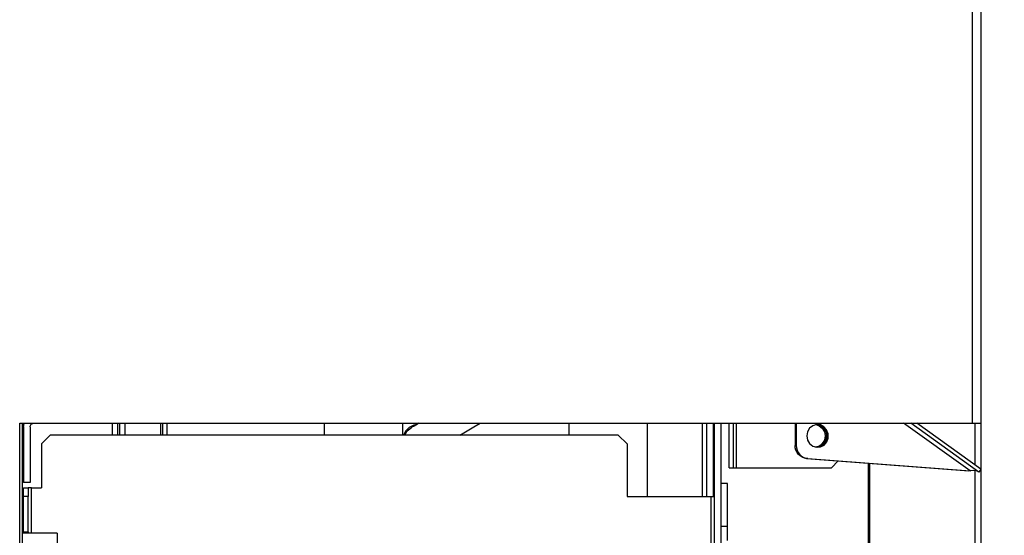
# Model space of a CAD drawing. Header units: millimetres. Extents: x 0 to 39025, y -31299 to 8400.
# Tile 193 of 206: x 17216 to 17441, y 1964 to 2082. Entities that reach past the tile are written whole.
import ezdxf

# ---------------------------------------------------------------- set-up
doc = ezdxf.new("R2010")
doc.units = ezdxf.units.MM
doc.header["$PDSIZE"] = -1
doc.layers.add('DIMENZIJE', color=4, linetype='Continuous')
doc.styles.add('SLDTEXTSTYLE6', font='txt')
doc.dimstyles.new('SLDDIMSTYLE0', dxfattribs={"dimtxt": 3, "dimasz": 3.414889, "dimexe": 0, "dimexo": 0.0625, "dimgap": 0.75, "dimtad": 1, "dimdec": 0, "dimlfac": 20, "dimrnd": 1e-09, "dimzin": 12, "dimdsep": 46, "dimtxsty": 'SLDTEXTSTYLE6', "dimsah": 1, "dimcen": 0.09, "dimadec": 0, "dimazin": 3, "dimtfac": 1, "dimtdec": 0, "dimtofl": 0, "dimtmove": 0, "dimatfit": 3, "dimfxl": 1, "dimfrac": 2, "dimtolj": 1, "dimtzin": 12, "dimarcsym": 0})

# ---------------------------------------------------------------- blocks, each defined once
blk = doc.blocks.new('Adapt 2 S (levo_prerez)')
at = {"lineweight": 25}
for points in [[(713, 206.83), (713, 206.83), (713, 889.79), (713, 889.79)], [(715, 206.83), (715, 206.83), (715, 890.17), (715, 890.17)], [(495, 206.83), (495, 206.83), (713, 206.83), (713, 206.83)], [(495, 16.61), (495, 16.61), (495, 206.83), (495, 206.83)], [(495.6, 206.83), (495.6, 206.83), (495.6, 17.86), (495.6, 17.86)], [(495.9, 206.02), (495.9, 206.02), (495.9, 193.25), (495.9, 193.25)], [(497.4, 206.02), (497.4, 206.02), (497.4, 193.25), (497.4, 193.25)], [(516.17, 206.83), (516.17, 206.83), (516.17, 204.11), (516.17, 204.11)], [(517.4, 206.83), (517.4, 206.83), (517.4, 204.11), (517.4, 204.11)], [(517.82, 206.83), (517.82, 206.83), (517.82, 204.11), (517.82, 204.11)], [(519.05, 206.83), (519.05, 206.83), (519.05, 204.11), (519.05, 204.11)], [(527.2, 206.83), (527.2, 206.83), (527.2, 204.11), (527.2, 204.11)], [(527.65, 206.83), (527.65, 206.83), (527.65, 204.11), (527.65, 204.11)], [(528.65, 206.83), (528.65, 206.83), (528.65, 204.11), (528.65, 204.11)], [(564.62, 206.83), (564.62, 206.83), (564.62, 204.11), (564.62, 204.11)], [(582.63, 204.11), (582.63, 204.11), (582.63, 206.83), (582.63, 206.83)], [(620.63, 206.83), (620.63, 206.83), (620.63, 204.11), (620.63, 204.11)], [(638.63, 190.04), (638.63, 190.04), (638.63, 206.83), (638.63, 206.83)], [(651.15, 206.83), (651.15, 206.83), (651.15, 190.04), (651.15, 190.04)], [(652.15, 206.83), (652.15, 206.83), (652.15, 190.04), (652.15, 190.04)], [(653.65, 206.83), (653.65, 206.83), (653.65, 190.04), (653.65, 190.04)], [(653.95, 178.98), (653.95, 178.98), (653.95, 206.83), (653.95, 206.83)], [(655.45, 178.98), (655.45, 178.98), (655.45, 206.83), (655.45, 206.83)], [(657.32, 196.63), (657.32, 196.63), (657.32, 206.83), (657.32, 206.83)], [(658.32, 196.63), (658.32, 196.63), (658.32, 206.83), (658.32, 206.83)], [(659.01, 196.63), (659.01, 196.63), (659.01, 206.83), (659.01, 206.83)], [(672.38, 206.83), (672.38, 206.83), (672.39, 201.77), (672.39, 201.77)], [(672.64, 206.83), (672.64, 206.83), (672.65, 201.78), (672.65, 201.78)], [(712.41, 195.94), (712.41, 195.94), (697.23, 206.83), (697.23, 206.83)], [(714.46, 195.65), (714.46, 195.65), (698.87, 206.83), (698.87, 206.83)], [(714.92, 196.31), (714.92, 196.31), (700.25, 206.83), (700.25, 206.83)], [(713.62, 197.24), (713.62, 197.24), (713.62, 206.83), (713.62, 206.83)], [(715, 16.61), (715, 16.61), (715, 206.83), (715, 206.83)], [(501.95, 204.11), (501.95, 204.11), (499.95, 202.1), (499.95, 202.1)], [(631.95, 204.11), (631.95, 204.11), (501.95, 204.11), (501.95, 204.11)], [(633.95, 202.1), (633.95, 202.1), (631.95, 204.11), (631.95, 204.11)], [(499.95, 202.1), (499.95, 202.1), (499.95, 192.05), (499.95, 192.05)], [(633.95, 202.1), (633.95, 202.1), (633.95, 190.04), (633.95, 190.04)], [(672.39, 201.77), (672.39, 201.77), (672.65, 201.78), (672.65, 201.78)], [(675.29, 198.77), (675.29, 198.77), (675.04, 198.77), (675.04, 198.77)], [(675.04, 198.77), (675.04, 198.77), (712.17, 195.93), (712.17, 195.93)], [(675.29, 198.77), (675.29, 198.77), (712.41, 195.94), (712.41, 195.94)], [(657.32, 196.63), (657.32, 196.63), (658.32, 196.63), (658.32, 196.63)], [(659.01, 196.63), (659.01, 196.63), (680.73, 196.63), (680.73, 196.63)], [(680.73, 196.63), (680.73, 196.63), (682.24, 198.22), (682.24, 198.22)], [(689.18, 167.52), (689.18, 167.52), (689.18, 197.69), (689.18, 197.69)], [(689.49, 167.3), (689.49, 167.3), (689.49, 197.67), (689.49, 197.67)], [(714.92, 196.31), (714.92, 196.31), (714.46, 195.65), (714.46, 195.65)], [(712.41, 195.94), (712.41, 195.94), (712.17, 195.93), (712.17, 195.93)], [(713.62, 150), (713.62, 150), (713.62, 195.95), (713.62, 195.95)], [(497.4, 193.25), (497.4, 193.25), (495.9, 193.25), (495.9, 193.25)], [(495.9, 192.05), (495.9, 192.05), (496.9, 192.05), (496.9, 192.05)], [(495.9, 190.04), (495.9, 190.04), (495.9, 192.05), (495.9, 192.05)], [(496.9, 192.05), (496.9, 192.05), (496.9, 190.04), (496.9, 190.04)], [(497.7, 192.05), (497.7, 192.05), (499.95, 192.05), (499.95, 192.05)], [(497.7, 181.7), (497.7, 181.7), (497.7, 192.05), (497.7, 192.05)], [(653.95, 191.58), (653.95, 191.58), (653.65, 191.58), (653.65, 191.58)], [(653.65, 191.57), (653.65, 191.57), (653.95, 191.57), (653.95, 191.57)], [(656.95, 193.06), (656.95, 193.06), (655.45, 193.06), (655.45, 193.06)], [(496.9, 190.04), (496.9, 190.04), (495.9, 190.04), (495.9, 190.04)], [(495.9, 182), (495.9, 182), (495.9, 190.04), (495.9, 190.04)], [(496.9, 182), (496.9, 182), (496.9, 190.04), (496.9, 190.04)], [(633.95, 190.04), (633.95, 190.04), (653.15, 190.04), (653.15, 190.04)], [(653.15, 190.04), (653.15, 190.04), (653.15, 118.07), (653.15, 118.07)], [(655.45, 183.25), (655.45, 183.25), (656.95, 183.25), (656.95, 183.25)], [(503.6, 181.7), (503.6, 181.7), (495.6, 181.7), (495.6, 181.7)], [(495.9, 182), (495.9, 182), (496.9, 182), (496.9, 182)], [(495.9, 181.7), (495.9, 181.7), (495.9, 182), (495.9, 182)], [(496.9, 182), (496.9, 182), (496.9, 181.7), (496.9, 181.7)]]:
    blk.add_open_spline(points, degree=3, dxfattribs=at)
for points, knots in [([(495.9, 206.02), (495.9, 206.02), (495.9, 206.12), (495.9, 206.12), (495.9, 206.12), (495.91, 206.23), (495.91, 206.23), (495.91, 206.23), (495.92, 206.33), (495.92, 206.33), (495.92, 206.33), (495.94, 206.43), (495.94, 206.43), (495.94, 206.43), (495.96, 206.53), (495.96, 206.53), (495.96, 206.53), (495.98, 206.63), (495.98, 206.63), (495.98, 206.63), (496.01, 206.73), (496.01, 206.73), (496.01, 206.73), (496.04, 206.83), (496.04, 206.83)], [0, 0, 0, 0, 1, 1, 1, 2, 2, 2, 3, 3, 3, 4, 4, 4, 5, 5, 5, 6, 6, 6, 7, 7, 7, 8, 8, 8, 8]), ([(497.4, 206.02), (497.4, 206.02), (497.41, 206.18), (497.41, 206.18), (497.41, 206.18), (497.46, 206.33), (497.46, 206.33), (497.46, 206.33), (497.54, 206.47), (497.54, 206.47), (497.54, 206.47), (497.64, 206.59), (497.64, 206.59), (497.64, 206.59), (497.76, 206.69), (497.76, 206.69), (497.76, 206.69), (497.9, 206.76), (497.9, 206.76), (497.9, 206.76), (498.04, 206.81), (498.04, 206.81), (498.04, 206.81), (498.2, 206.83), (498.2, 206.83)], [0, 0, 0, 0, 1, 1, 1, 2, 2, 2, 3, 3, 3, 4, 4, 4, 5, 5, 5, 6, 6, 6, 7, 7, 7, 8, 8, 8, 8]), ([(585.86, 206.54), (585.86, 206.54), (585.15, 206.39), (585.15, 206.39), (585.15, 206.39), (584.09, 205.84), (584.09, 205.84), (584.09, 205.84), (583.25, 205), (583.25, 205), (583.25, 205), (582.77, 204.11), (582.77, 204.11)], [0, 0, 0, 0, 1, 1, 1, 2, 2, 2, 3, 3, 3, 4, 4, 4, 4]), ([(583.1, 204.11), (583.1, 204.11), (583.68, 205.07), (583.68, 205.07), (583.68, 205.07), (584.57, 205.8), (584.57, 205.8)], [0, 0, 0, 0, 1, 1, 1, 2, 2, 2, 2]), ([(586.34, 206.83), (586.34, 206.83), (586.02, 206.64), (586.02, 206.64), (586.02, 206.64), (585.23, 206.18), (585.23, 206.18), (585.23, 206.18), (584.74, 205.9), (584.74, 205.9), (584.74, 205.9), (584.57, 205.8), (584.57, 205.8)], [0, 0, 0, 0, 1, 1, 1, 2, 2, 2, 3, 3, 3, 4, 4, 4, 4]), ([(595.66, 204.11), (595.66, 204.11), (597.02, 204.9), (597.02, 204.9), (597.02, 204.9), (598.9, 205.99), (598.9, 205.99), (598.9, 205.99), (600.34, 206.83), (600.34, 206.83)], [0, 0, 0, 0, 1, 1, 1, 2, 2, 2, 3, 3, 3, 3]), ([(675.05, 203.93), (675.05, 203.93), (675.21, 204.88), (675.21, 204.88), (675.21, 204.88), (675.69, 205.69), (675.69, 205.69), (675.69, 205.69), (676.42, 206.27), (676.42, 206.27), (676.42, 206.27), (677.28, 206.53), (677.28, 206.53), (677.28, 206.53), (678.19, 206.45), (678.19, 206.45), (678.19, 206.45), (679, 206.02), (679, 206.02), (679, 206.02), (679.61, 205.31), (679.61, 205.31), (679.61, 205.31), (679.94, 204.41), (679.94, 204.41), (679.94, 204.41), (679.94, 203.45), (679.94, 203.45), (679.94, 203.45), (679.62, 202.56), (679.62, 202.56), (679.62, 202.56), (679.01, 201.85), (679.01, 201.85), (679.01, 201.85), (678.19, 201.42), (678.19, 201.42), (678.19, 201.42), (677.29, 201.33), (677.29, 201.33), (677.29, 201.33), (676.42, 201.59), (676.42, 201.59), (676.42, 201.59), (675.7, 202.17), (675.7, 202.17), (675.7, 202.17), (675.22, 202.99), (675.22, 202.99), (675.22, 202.99), (675.05, 203.93), (675.05, 203.93)], [0, 0, 0, 0, 1, 1, 1, 2, 2, 2, 3, 3, 3, 4, 4, 4, 5, 5, 5, 6, 6, 6, 7, 7, 7, 8, 8, 8, 9, 9, 9, 10, 10, 10, 11, 11, 11, 12, 12, 12, 13, 13, 13, 14, 14, 14, 15, 15, 15, 16, 16, 16, 17, 17, 17, 17]), ([(677.15, 206.52), (677.15, 206.52), (677.89, 206.27), (677.89, 206.27), (677.89, 206.27), (678.61, 205.69), (678.61, 205.69), (678.61, 205.69), (679.09, 204.88), (679.09, 204.88), (679.09, 204.88), (679.26, 203.93), (679.26, 203.93)], [0, 0, 0, 0, 1, 1, 1, 2, 2, 2, 3, 3, 3, 4, 4, 4, 4]), ([(677.3, 206.54), (677.3, 206.54), (677.32, 206.53), (677.32, 206.53), (677.32, 206.53), (678.19, 206.27), (678.19, 206.27), (678.19, 206.27), (678.92, 205.69), (678.92, 205.69), (678.92, 205.69), (679.39, 204.88), (679.39, 204.88), (679.39, 204.88), (679.56, 203.93), (679.56, 203.93)], [0, 0, 0, 0, 1, 1, 1, 2, 2, 2, 3, 3, 3, 4, 4, 4, 5, 5, 5, 5]), ([(677.35, 206.54), (677.35, 206.54), (677.93, 206.44), (677.93, 206.44), (677.93, 206.44), (678.75, 206.01), (678.75, 206.01), (678.75, 206.01), (679.36, 205.31), (679.36, 205.31), (679.36, 205.31), (679.69, 204.41), (679.69, 204.41), (679.69, 204.41), (679.69, 203.45), (679.69, 203.45), (679.69, 203.45), (679.36, 202.56), (679.36, 202.56), (679.36, 202.56), (678.75, 201.84), (678.75, 201.84), (678.75, 201.84), (677.94, 201.42), (677.94, 201.42), (677.94, 201.42), (677.43, 201.32), (677.43, 201.32)], [0, 0, 0, 0, 1, 1, 1, 2, 2, 2, 3, 3, 3, 4, 4, 4, 5, 5, 5, 6, 6, 6, 7, 7, 7, 8, 8, 8, 9, 9, 9, 9]), ([(713, 206.83), (713, 206.83), (713.69, 206.83), (713.69, 206.83), (713.69, 206.83), (714.3, 206.83), (714.3, 206.83), (714.3, 206.83), (714.74, 206.83), (714.74, 206.83), (714.74, 206.83), (714.98, 206.83), (714.98, 206.83), (714.98, 206.83), (715, 206.83), (715, 206.83)], [0, 0, 0, 0, 1, 1, 1, 2, 2, 2, 3, 3, 3, 4, 4, 4, 5, 5, 5, 5]), ([(679.26, 203.93), (679.26, 203.93), (679.09, 202.99), (679.09, 202.99), (679.09, 202.99), (678.61, 202.17), (678.61, 202.17), (678.61, 202.17), (677.89, 201.59), (677.89, 201.59), (677.89, 201.59), (677.15, 201.35), (677.15, 201.35)], [0, 0, 0, 0, 1, 1, 1, 2, 2, 2, 3, 3, 3, 4, 4, 4, 4]), ([(679.56, 203.93), (679.56, 203.93), (679.39, 202.99), (679.39, 202.99), (679.39, 202.99), (678.92, 202.17), (678.92, 202.17), (678.92, 202.17), (678.19, 201.59), (678.19, 201.59), (678.19, 201.59), (677.32, 201.33), (677.32, 201.33), (677.32, 201.33), (677.3, 201.33), (677.3, 201.33)], [0, 0, 0, 0, 1, 1, 1, 2, 2, 2, 3, 3, 3, 4, 4, 4, 5, 5, 5, 5]), ([(675.04, 198.77), (675.04, 198.77), (674.52, 198.86), (674.52, 198.86), (674.52, 198.86), (674.01, 199.06), (674.01, 199.06), (674.01, 199.06), (673.56, 199.35), (673.56, 199.35), (673.56, 199.35), (673.16, 199.72), (673.16, 199.72), (673.16, 199.72), (672.83, 200.17), (672.83, 200.17), (672.83, 200.17), (672.59, 200.67), (672.59, 200.67), (672.59, 200.67), (672.44, 201.22), (672.44, 201.22), (672.44, 201.22), (672.39, 201.77), (672.39, 201.77)], [0, 0, 0, 0, 1, 1, 1, 2, 2, 2, 3, 3, 3, 4, 4, 4, 5, 5, 5, 6, 6, 6, 7, 7, 7, 8, 8, 8, 8]), ([(672.65, 201.78), (672.65, 201.78), (672.7, 201.22), (672.7, 201.22), (672.7, 201.22), (672.84, 200.68), (672.84, 200.68), (672.84, 200.68), (673.09, 200.17), (673.09, 200.17), (673.09, 200.17), (673.41, 199.73), (673.41, 199.73), (673.41, 199.73), (673.81, 199.35), (673.81, 199.35), (673.81, 199.35), (674.27, 199.06), (674.27, 199.06), (674.27, 199.06), (674.77, 198.86), (674.77, 198.86), (674.77, 198.86), (675.29, 198.77), (675.29, 198.77)], [0, 0, 0, 0, 1, 1, 1, 2, 2, 2, 3, 3, 3, 4, 4, 4, 5, 5, 5, 6, 6, 6, 7, 7, 7, 8, 8, 8, 8]), ([(653.65, 196.57), (653.65, 196.57), (653.9, 196.57), (653.9, 196.57), (653.9, 196.57), (653.95, 196.57), (653.95, 196.57)], [0, 0, 0, 0, 1, 1, 1, 2, 2, 2, 2]), ([(658.32, 196.63), (658.32, 196.63), (658.33, 196.63), (658.33, 196.63), (658.33, 196.63), (658.37, 196.63), (658.37, 196.63), (658.37, 196.63), (658.43, 196.63), (658.43, 196.63), (658.43, 196.63), (658.51, 196.63), (658.51, 196.63), (658.51, 196.63), (658.61, 196.63), (658.61, 196.63), (658.61, 196.63), (658.73, 196.63), (658.73, 196.63), (658.73, 196.63), (658.87, 196.63), (658.87, 196.63), (658.87, 196.63), (659.01, 196.63), (659.01, 196.63)], [0, 0, 0, 0, 1, 1, 1, 2, 2, 2, 3, 3, 3, 4, 4, 4, 5, 5, 5, 6, 6, 6, 7, 7, 7, 8, 8, 8, 8]), ([(714.45, 195.65), (714.45, 195.65), (713.91, 195.91), (713.91, 195.91), (713.91, 195.91), (713.28, 195.99), (713.28, 195.99), (713.28, 195.99), (712.63, 195.96), (712.63, 195.96), (712.63, 195.96), (712.41, 195.94), (712.41, 195.94)], [0, 0, 0, 0, 1, 1, 1, 2, 2, 2, 3, 3, 3, 4, 4, 4, 4]), ([(497.7, 192.05), (497.7, 192.05), (497.55, 192.05), (497.55, 192.05), (497.55, 192.05), (497.39, 192.05), (497.39, 192.05), (497.39, 192.05), (497.26, 192.05), (497.26, 192.05), (497.26, 192.05), (497.13, 192.05), (497.13, 192.05), (497.13, 192.05), (497.03, 192.05), (497.03, 192.05), (497.03, 192.05), (496.96, 192.05), (496.96, 192.05), (496.96, 192.05), (496.92, 192.05), (496.92, 192.05), (496.92, 192.05), (496.9, 192.05), (496.9, 192.05)], [0, 0, 0, 0, 1, 1, 1, 2, 2, 2, 3, 3, 3, 4, 4, 4, 5, 5, 5, 6, 6, 6, 7, 7, 7, 8, 8, 8, 8]), ([(656.95, 183.25), (656.95, 183.25), (656.95, 184.71), (656.95, 184.71), (656.95, 184.71), (656.95, 186.26), (656.95, 186.26), (656.95, 186.26), (656.95, 187.83), (656.95, 187.83), (656.95, 187.83), (656.95, 189.32), (656.95, 189.32), (656.95, 189.32), (656.95, 190.65), (656.95, 190.65), (656.95, 190.65), (656.95, 191.74), (656.95, 191.74), (656.95, 191.74), (656.95, 192.53), (656.95, 192.53), (656.95, 192.53), (656.95, 192.97), (656.95, 192.97), (656.95, 192.97), (656.95, 193.06), (656.95, 193.06)], [0, 0, 0, 0, 1, 1, 1, 2, 2, 2, 3, 3, 3, 4, 4, 4, 5, 5, 5, 6, 6, 6, 7, 7, 7, 8, 8, 8, 9, 9, 9, 9]), ([(653.15, 190.04), (653.15, 190.04), (653.5, 190.04), (653.5, 190.04), (653.5, 190.04), (653.84, 190.04), (653.84, 190.04), (653.84, 190.04), (653.95, 190.04), (653.95, 190.04)], [0, 0, 0, 0, 1, 1, 1, 2, 2, 2, 3, 3, 3, 3]), ([(656.95, 179.99), (656.95, 179.99), (656.95, 180.01), (656.95, 180.01), (656.95, 180.01), (656.95, 180.32), (656.95, 180.32), (656.95, 180.32), (656.95, 181), (656.95, 181), (656.95, 181), (656.95, 181.99), (656.95, 181.99), (656.95, 181.99), (656.95, 183.25), (656.95, 183.25)], [0, 0, 0, 0, 1, 1, 1, 2, 2, 2, 3, 3, 3, 4, 4, 4, 5, 5, 5, 5]), ([(503.6, 181.7), (503.6, 181.7), (503.6, 181.65), (503.6, 181.65), (503.6, 181.65), (503.6, 181.29), (503.6, 181.29), (503.6, 181.29), (503.6, 180.56), (503.6, 180.56), (503.6, 180.56), (503.6, 179.5), (503.6, 179.5), (503.6, 179.5), (503.6, 178.1), (503.6, 178.1), (503.6, 178.1), (503.6, 176.39), (503.6, 176.39), (503.6, 176.39), (503.6, 174.4), (503.6, 174.4), (503.6, 174.4), (503.6, 172.17), (503.6, 172.17), (503.6, 172.17), (503.6, 169.72), (503.6, 169.72), (503.6, 169.72), (503.6, 167.09), (503.6, 167.09), (503.6, 167.09), (503.6, 164.33), (503.6, 164.33), (503.6, 164.33), (503.6, 161.48), (503.6, 161.48), (503.6, 161.48), (503.6, 158.58), (503.6, 158.58), (503.6, 158.58), (503.6, 155.68), (503.6, 155.68), (503.6, 155.68), (503.6, 152.83), (503.6, 152.83), (503.6, 152.83), (503.6, 150.07), (503.6, 150.07), (503.6, 150.07), (503.6, 147.44), (503.6, 147.44), (503.6, 147.44), (503.6, 144.99), (503.6, 144.99), (503.6, 144.99), (503.6, 142.75), (503.6, 142.75), (503.6, 142.75), (503.6, 140.77), (503.6, 140.77), (503.6, 140.77), (503.6, 139.06), (503.6, 139.06), (503.6, 139.06), (503.6, 137.66), (503.6, 137.66), (503.6, 137.66), (503.6, 136.59), (503.6, 136.59), (503.6, 136.59), (503.6, 135.87), (503.6, 135.87), (503.6, 135.87), (503.6, 135.51), (503.6, 135.51), (503.6, 135.51), (503.6, 135.46), (503.6, 135.46)], [0, 0, 0, 0, 1, 1, 1, 2, 2, 2, 3, 3, 3, 4, 4, 4, 5, 5, 5, 6, 6, 6, 7, 7, 7, 8, 8, 8, 9, 9, 9, 10, 10, 10, 11, 11, 11, 12, 12, 12, 13, 13, 13, 14, 14, 14, 15, 15, 15, 16, 16, 16, 17, 17, 17, 18, 18, 18, 19, 19, 19, 20, 20, 20, 21, 21, 21, 22, 22, 22, 23, 23, 23, 24, 24, 24, 25, 25, 25, 26, 26, 26, 26])]:
    blk.add_open_spline(points, degree=3, knots=knots, dxfattribs=at)
blk = doc.blocks.new('*D19')
at = {"layer": 'Defpoints', "color": 0, "transparency": 16777216}
for p in [(17252.69, 1941.39), (17221.79, 1800.68), (17672.68, 1800.68)]:
    blk.add_point(p, dxfattribs=at)
at = {"layer": 'DIMENZIJE', "color": 0, "lineweight": -2, "transparency": 16777216}
for p, q in [((17672.68, 2009.69), (17672.68, 2077.99)), ((17253.94, 1941.39), (17692.68, 1941.39)), ((17672.68, 1941.39), (17672.68, 1800.68)), ((17223.04, 1800.68), (17692.68, 1800.68)), ((17672.68, 1732.38), (17672.68, 1519.39))]:
    blk.add_line(p, q, dxfattribs=at)
at = {"layer": 'DIMENZIJE', "color": 0, "transparency": 16777216}
for points in [[(17661.3, 2009.69), (17684.06, 2009.69), (17672.68, 1941.39)], [(17661.3, 1732.38), (17684.06, 1732.38), (17672.68, 1800.68)]]:
    blk.add_solid(points, dxfattribs=at)
at = {"layer": 'DIMENZIJE', "color": 0, "transparency": 16777216, "insert": (17627.68, 1591.74), "char_height": 60, "attachment_point": 5, "rotation": 90, "style": 'SLDTEXTSTYLE6'}
blk.add_mtext('\\A1;141', dxfattribs=at)

msp = doc.modelspace()

# ---------------------------------------------------------------- block references
at = {"color": 1}
msp.add_blockref('Adapt 2 S (levo_prerez)', (16720.79, 1782.81), dxfattribs=at)

# ---------------------------------------------------------------- dimensions: what is measured, and where the dimension line sits
at = {"layer": 'DIMENZIJE'}
dim = msp.add_linear_dim(base=(17672.68, 1800.68), p1=(17252.69, 1941.39), p2=(17221.79, 1800.68), angle=90, dimstyle='SLDDIMSTYLE0', override={"dimscale": 20, "dimexe": 1, "dimlfac": 1, "dimdle": 1, "dimtofl": 1}, dxfattribs=at)
dim.commit()
dim.dimension.update_dxf_attribs({"geometry": '*D19', "text_midpoint": (17627.68, 1591.74)})

doc.saveas('drawing.dxf')
